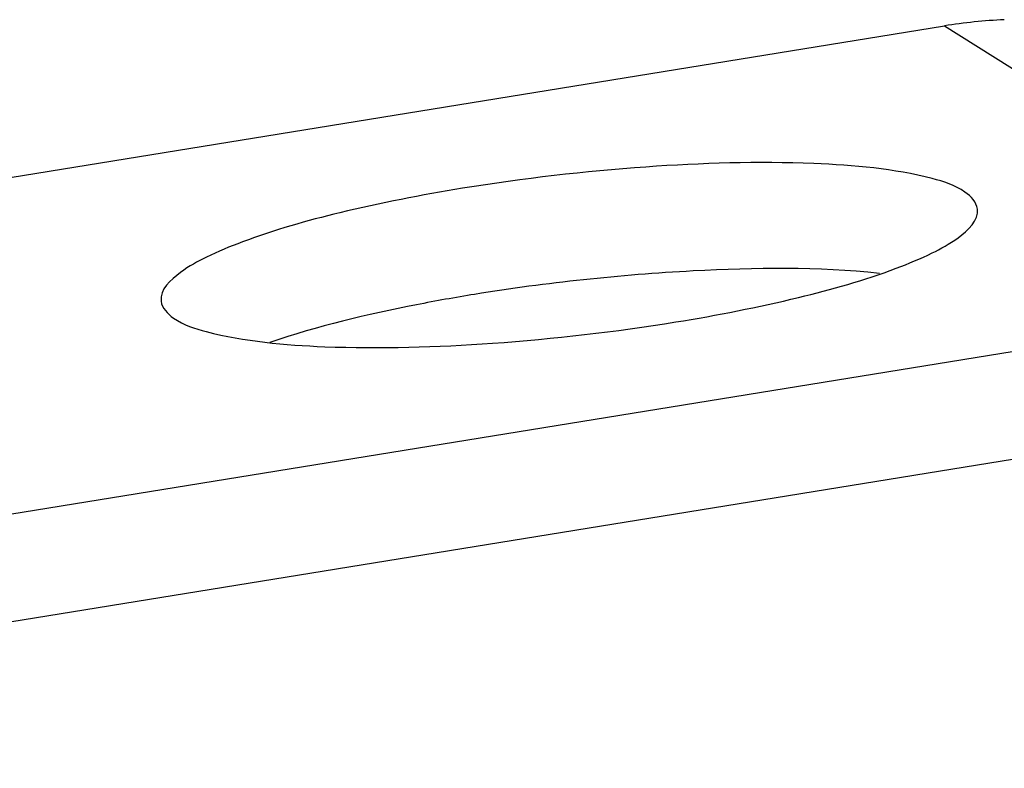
# Model space of a CAD drawing. Header units: millimetres. Extents: x 0 to 420, y 0 to 297.
# Tile 51 of 130: x 329.41 to 334.81, y 87.48 to 91.57. Entities that reach past the tile are written whole.
import ezdxf

# ---------------------------------------------------------------- set-up
doc = ezdxf.new("R2010")
doc.units = ezdxf.units.MM
doc.header["$LTSCALE"] = 23.1
doc.layers.add('BEZUGSACHSEN', color=7, linetype='CONTINUOUS')
doc.layers.add('RUNDUNGEN', color=7, linetype='CONTINUOUS')

msp = doc.modelspace()

# ---------------------------------------------------------------- linework, layer by layer
at = {"layer": 'BEZUGSACHSEN', "color": 7, "linetype": 'Continuous'}
for points, knots in [([(334.659, 90.5382), (334.6547, 90.5762), (334.5712, 90.6589), (334.2673, 90.753), (333.6721, 90.8063), (332.8127, 90.7795), (332.1717, 90.7059), (331.8391, 90.652)], [0, 0, 0, 0, 0.039661, 0.106727, 0.332794, 0.650595, 1, 1, 1, 1]), ([(331.8391, 90.652), (331.6136, 90.6154), (331.2058, 90.5352), (330.7394, 90.4057), (330.4467, 90.2834), (330.2887, 90.1974), (330.1802, 90.0967), (330.1873, 90.0339)], [0, 0, 0, 0, 0.378332, 0.686302, 0.804413, 0.895409, 1, 1, 1, 1]), ([(333.0072, 89.9202), (333.2327, 89.9567), (333.6405, 90.0369), (334.1069, 90.1664), (334.3996, 90.2888), (334.5576, 90.3747), (334.6661, 90.4754), (334.659, 90.5382)], [0, 0, 0, 0, 0.378332, 0.686302, 0.804413, 0.895409, 1, 1, 1, 1]), ([(334.1227, 90.1859), (333.784, 90.2212), (333.0389, 90.2134), (332.3006, 90.1353), (331.9046, 90.0711)], [0, 0, 0, 0, 0.459053, 1, 1, 1, 1]), ([(330.1873, 90.0339), (330.1916, 89.9959), (330.2751, 89.9132), (330.579, 89.8192), (331.1742, 89.7658), (332.0336, 89.7926), (332.6746, 89.8662), (333.0072, 89.9202)], [0, 0, 0, 0, 0.039661, 0.106727, 0.332794, 0.650595, 1, 1, 1, 1]), ([(331.9046, 90.0711), (331.7985, 90.0539), (331.4206, 89.9863), (331.0452, 89.8978), (330.7835, 89.8081)], [0, 0, 0, 0, 0.279746, 1, 1, 1, 1])]:
    msp.add_open_spline(points, degree=3, knots=knots, dxfattribs=at)
at = {"layer": 'RUNDUNGEN', "color": 7, "linetype": 'Continuous'}
for p, q in [((322.092, 89.532), (334.4783, 91.5406)), ((324.4283, 88.0683), (336.8146, 90.0769)), ((336.8149, 89.4855), (324.4286, 87.4769))]:
    msp.add_line(p, q, dxfattribs=at)
at = {"layer": 'RUNDUNGEN', "color": 9, "linetype": 'Continuous'}
msp.add_line((334.4783, 91.5406), (336.8146, 90.0769), dxfattribs=at)
at = {"layer": 'RUNDUNGEN', "color": 7, "linetype": 'Continuous'}
msp.add_arc((334.9384, 88.705), 2.8727, 92.6374, 99.2173, dxfattribs=at)

doc.saveas('drawing.dxf')
